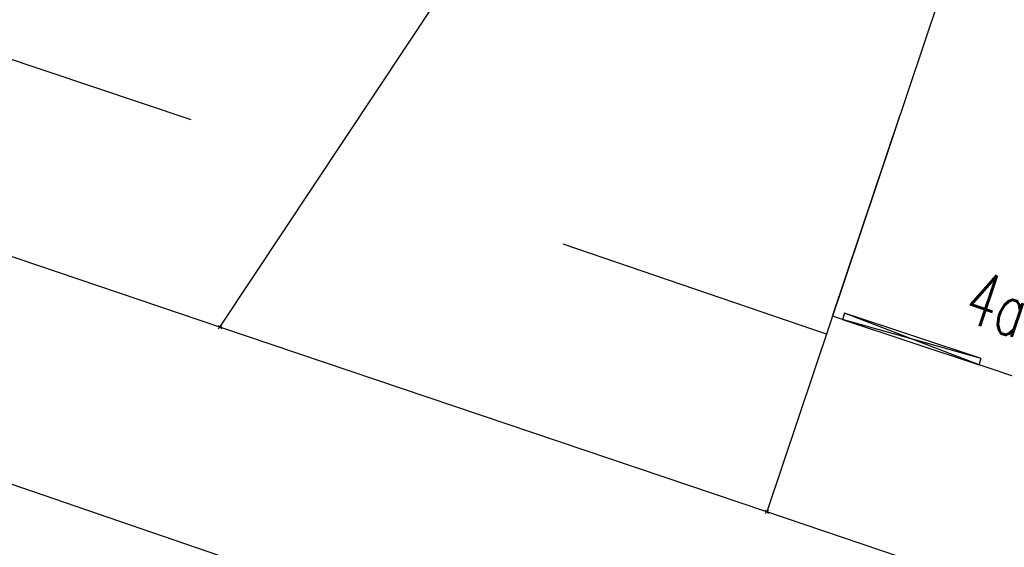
# Model space of a CAD drawing. Extents: x 3408772 to 3410442, y 5787844 to 5790056.
# Tile 23 of 80: x 3409966 to 3410003, y 5788617 to 5788636. Entities that reach past the tile are written whole.
import ezdxf

# ---------------------------------------------------------------- set-up
doc = ezdxf.new("R2010")
doc.units = 0
doc.header["$MEASUREMENT"] = 0
doc.linetypes.add('LINIENART0', pattern=[0])
doc.layers.add('NULLEBENE', color=7, linetype='Continuous')
doc.layers.add('TOP-HOEHENI', color=7, linetype='Continuous')
doc.styles.add('SIMPLEX', font='simplex')

# ---------------------------------------------------------------- blocks, each defined once
blk = doc.blocks.new('GELAEN-109')
at = {"layer": 'NULLEBENE', "color": 1, "linetype": 'LINIENART0'}
for p, q in [((-0.188, 0.188), (0.188, -0.188)), ((-0.188, -0.188), (0.188, 0.188))]:
    blk.add_line(p, q, dxfattribs=at)

msp = doc.modelspace()

# ---------------------------------------------------------------- linework, layer by layer
at = {"layer": 'TOP-HOEHENI', "color": 95, "linetype": 'LINIENART0'}
for p, q in [((3409973.432, 5788624.907), (3410020.565, 5788695.98)), ((3410005.955, 5788654.046), (3409993.868, 5788618.001)), ((3409972.359, 5788632.659), (3409962.403, 5788635.995)), ((3409973.432, 5788624.907), (3409949.304, 5788633.061)), ((3409996.32, 5788625.313), (3409998.83, 5788632.797)), ((3409996.094, 5788624.639), (3409986.249, 5788628.002)), ((3409996.32, 5788625.313), (3409996.094, 5788624.639)), ((3409996.69, 5788625.19), (3409996.32, 5788625.313)), ((3409996.769, 5788625.427), (3409996.69, 5788625.19)), ((3410001.875, 5788623.729), (3409996.69, 5788625.19)), ((3409996.69, 5788625.19), (3410001.796, 5788623.491)), ((3410001.875, 5788623.729), (3409996.769, 5788625.427)), ((3410001.796, 5788623.491), (3409996.769, 5788625.427)), ((3409993.868, 5788618.001), (3409973.432, 5788624.907)), ((3410001.796, 5788623.491), (3410001.875, 5788623.729)), ((3410006.375, 5788621.967), (3410001.796, 5788623.491)), ((3409965.622, 5788619.046), (3409975.834, 5788615.546)), ((3410006.124, 5788613.859), (3409993.868, 5788618.001))]:
    msp.add_line(p, q, dxfattribs=at)

# ---------------------------------------------------------------- block references
at = {"layer": 'TOP-HOEHENI', "xscale": 0.333, "yscale": 0.333}
for p in [(3409973.432, 5788624.907), (3409993.868, 5788618.001)]:
    msp.add_blockref('GELAEN-109', p, dxfattribs=at)

# ---------------------------------------------------------------- texts
at = {"layer": 'TOP-HOEHENI', "color": 95, "linetype": 'LINIENART0', "style": 'SIMPLEX', "width": 0.66046}
msp.add_text('4a', height=2, rotation=341.5, dxfattribs=at).set_placement((3410001.121, 5788625.169))

doc.saveas('drawing.dxf')
